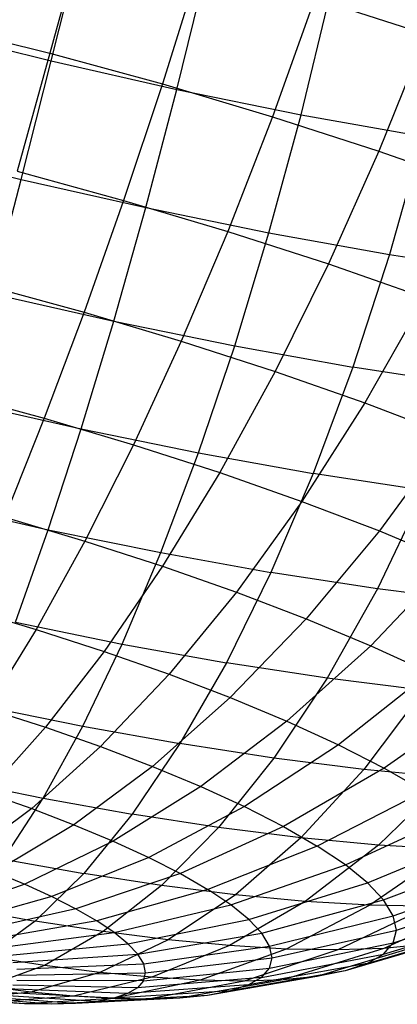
# Model space of a CAD drawing. Extents: x -11.4 to 11.4, y 1.8 to 24.6.
# Tile 12 of 199: x -6.8 to -6.5, y 11.1 to 11.9. Entities that reach past the tile are written whole.
import ezdxf

# ---------------------------------------------------------------- set-up
doc = ezdxf.new("R2010")
doc.units = 0
doc.header["$MEASUREMENT"] = 0
doc.layers.get('0').update_dxf_attribs({"color": 13, "linetype": 'CONTINUOUS'})

# ---------------------------------------------------------------- blocks, each defined once
blk = doc.blocks.new('GRUPUJ_4')
at = {"color": 0}
for p, q in [((4.63995, 10.10678, 3.23879), (4.61376, 10.0104, 3.25647)), ((4.63995, 10.10678, 3.23879), (4.61376, 10.0104, 3.25647)), ((4.61494, 10.00425, 5.17039), (4.63898, 10.10106, 5.18877)), ((4.61494, 10.00425, 5.17039), (4.63898, 10.10106, 5.18877)), ((4.73334, 10.08124, 3.24886), (4.70332, 9.9859, 3.26612)), ((4.73334, 10.08124, 3.24886), (4.70332, 9.9859, 3.26612)), ((4.71486, 9.98156, 5.15997), (4.73862, 10.07843, 5.17838)), ((4.71486, 9.98156, 5.15997), (4.73862, 10.07843, 5.17838)), ((4.81369, 9.96143, 5.13914), (4.83718, 10.05836, 5.15761)), ((4.81369, 9.96143, 5.13914), (4.83718, 10.05836, 5.15761)), ((4.82466, 10.05406, 3.26876), (4.79091, 9.95983, 3.28521)), ((4.82466, 10.05406, 3.26876), (4.79091, 9.95983, 3.28521)), ((4.82466, 10.05406, 3.26876), (4.91293, 10.02553, 3.29829)), ((4.82466, 10.05406, 3.26876), (4.91293, 10.02553, 3.29829)), ((4.51502, 10.02924, 5.17027), (4.61494, 10.00425, 5.17039)), ((4.51502, 10.02924, 5.17027), (4.61494, 10.00425, 5.17039)), ((4.5232, 10.03305, 3.25637), (4.61376, 10.0104, 3.25647)), ((4.5232, 10.03305, 3.25637), (4.61376, 10.0104, 3.25647)), ((4.91293, 10.02553, 3.29829), (4.87555, 9.93248, 3.31353)), ((4.91293, 10.02553, 3.29829), (4.87555, 9.93248, 3.31353)), ((4.61376, 10.0104, 3.25647), (4.58765, 9.91643, 3.28432)), ((4.61376, 10.0104, 3.25647), (4.58765, 9.91643, 3.28432)), ((4.61376, 10.0104, 3.25647), (4.70332, 9.9859, 3.26612)), ((4.61376, 10.0104, 3.25647), (4.70332, 9.9859, 3.26612)), ((4.59096, 9.90992, 5.14185), (4.61494, 10.00425, 5.17039)), ((4.59096, 9.90992, 5.14185), (4.61494, 10.00425, 5.17039)), ((4.61494, 10.00425, 5.17039), (4.71486, 9.98156, 5.15997)), ((4.61494, 10.00425, 5.17039), (4.71486, 9.98156, 5.15997)), ((4.70332, 9.9859, 3.26612), (4.67244, 9.89324, 3.29346)), ((4.70332, 9.9859, 3.26612), (4.67244, 9.89324, 3.29346)), ((4.6901, 9.88741, 5.13152), (4.71486, 9.98156, 5.15997)), ((4.6901, 9.88741, 5.13152), (4.71486, 9.98156, 5.15997)), ((4.70332, 9.9859, 3.26612), (4.79091, 9.95983, 3.28521)), ((4.70332, 9.9859, 3.26612), (4.79091, 9.95983, 3.28521)), ((4.71486, 9.98156, 5.15997), (4.81369, 9.96143, 5.13914)), ((4.71486, 9.98156, 5.15997), (4.81369, 9.96143, 5.13914)), ((4.79091, 9.95983, 3.28521), (4.75535, 9.86856, 3.31153)), ((4.79091, 9.95983, 3.28521), (4.75535, 9.86856, 3.31153)), ((4.78816, 9.86743, 5.11085), (4.81369, 9.96143, 5.13914)), ((4.78816, 9.86743, 5.11085), (4.81369, 9.96143, 5.13914)), ((4.79091, 9.95983, 3.28521), (4.87555, 9.93248, 3.31353)), ((4.79091, 9.95983, 3.28521), (4.87555, 9.93248, 3.31353)), ((4.81369, 9.96143, 5.13914), (4.91036, 9.94407, 5.10812)), ((4.81369, 9.96143, 5.13914), (4.91036, 9.94407, 5.10812)), ((4.91036, 9.94407, 5.10812), (4.88407, 9.8502, 5.08007)), ((4.91036, 9.94407, 5.10812), (4.88407, 9.8502, 5.08007)), ((4.49182, 9.93472, 5.14173), (4.59096, 9.90992, 5.14185)), ((4.49182, 9.93472, 5.14173), (4.59096, 9.90992, 5.14185)), ((4.87555, 9.93248, 3.31353), (4.83548, 9.84266, 3.33834)), ((4.87555, 9.93248, 3.31353), (4.83548, 9.84266, 3.33834)), ((4.87555, 9.93248, 3.31353), (4.95633, 9.90413, 3.35077)), ((4.87555, 9.93248, 3.31353), (4.95633, 9.90413, 3.35077)), ((4.58765, 9.91643, 3.28432), (4.67244, 9.89324, 3.29346)), ((4.58765, 9.91643, 3.28432), (4.67244, 9.89324, 3.29346)), ((4.5673, 9.81906, 5.10346), (4.59096, 9.90992, 5.14185)), ((4.5673, 9.81906, 5.10346), (4.59096, 9.90992, 5.14185)), ((4.59096, 9.90992, 5.14185), (4.6901, 9.88741, 5.13152)), ((4.59096, 9.90992, 5.14185), (4.6901, 9.88741, 5.13152)), ((4.67244, 9.89324, 3.29346), (4.64101, 9.80423, 3.33057)), ((4.67244, 9.89324, 3.29346), (4.64101, 9.80423, 3.33057)), ((4.67244, 9.89324, 3.29346), (4.75535, 9.86856, 3.31153)), ((4.67244, 9.89324, 3.29346), (4.75535, 9.86856, 3.31153)), ((4.66461, 9.79697, 5.09332), (4.6901, 9.88741, 5.13152)), ((4.66461, 9.79697, 5.09332), (4.6901, 9.88741, 5.13152)), ((4.6901, 9.88741, 5.13152), (4.78816, 9.86743, 5.11085)), ((4.6901, 9.88741, 5.13152), (4.78816, 9.86743, 5.11085)), ((4.75535, 9.86856, 3.31153), (4.71837, 9.7812, 3.34743)), ((4.75535, 9.86856, 3.31153), (4.71837, 9.7812, 3.34743)), ((4.75535, 9.86856, 3.31153), (4.83548, 9.84266, 3.33834)), ((4.75535, 9.86856, 3.31153), (4.83548, 9.84266, 3.33834)), ((4.76086, 9.77736, 5.07303), (4.78816, 9.86743, 5.11085)), ((4.76086, 9.77736, 5.07303), (4.78816, 9.86743, 5.11085)), ((4.78816, 9.86743, 5.11085), (4.88407, 9.8502, 5.08007)), ((4.78816, 9.86743, 5.11085), (4.88407, 9.8502, 5.08007)), ((4.88407, 9.8502, 5.08007), (4.85499, 9.76045, 5.04282)), ((4.88407, 9.8502, 5.08007), (4.85499, 9.76045, 5.04282)), ((4.88407, 9.8502, 5.08007), (4.97678, 9.83592, 5.03952)), ((4.88407, 9.8502, 5.08007), (4.97678, 9.83592, 5.03952)), ((4.83548, 9.84266, 3.33834), (4.79313, 9.75704, 3.37244)), ((4.83548, 9.84266, 3.33834), (4.79313, 9.75704, 3.37244)), ((4.83548, 9.84266, 3.33834), (4.91195, 9.81583, 3.37359)), ((4.83548, 9.84266, 3.33834), (4.91195, 9.81583, 3.37359)), ((4.5619, 9.82586, 3.32205), (4.64101, 9.80423, 3.33057)), ((4.5619, 9.82586, 3.32205), (4.64101, 9.80423, 3.33057)), ((4.5673, 9.81906, 5.10346), (4.66461, 9.79697, 5.09332)), ((4.5673, 9.81906, 5.10346), (4.66461, 9.79697, 5.09332)), ((4.91195, 9.81583, 3.37359), (4.86448, 9.732, 3.40534)), ((4.91195, 9.81583, 3.37359), (4.86448, 9.732, 3.40534)), ((4.64101, 9.80423, 3.33057), (4.60937, 9.71982, 3.37707)), ((4.64101, 9.80423, 3.33057), (4.60937, 9.71982, 3.37707)), ((4.64101, 9.80423, 3.33057), (4.71837, 9.7812, 3.34743)), ((4.64101, 9.80423, 3.33057), (4.71837, 9.7812, 3.34743)), ((4.63866, 9.71121, 5.04578), (4.66461, 9.79697, 5.09332)), ((4.63866, 9.71121, 5.04578), (4.66461, 9.79697, 5.09332)), ((4.66461, 9.79697, 5.09332), (4.76086, 9.77736, 5.07303)), ((4.66461, 9.79697, 5.09332), (4.76086, 9.77736, 5.07303)), ((4.71837, 9.7812, 3.34743), (4.68036, 9.69869, 3.39254)), ((4.71837, 9.7812, 3.34743), (4.68036, 9.69869, 3.39254)), ((4.71837, 9.7812, 3.34743), (4.79313, 9.75704, 3.37244)), ((4.71837, 9.7812, 3.34743), (4.79313, 9.75704, 3.37244)), ((4.73207, 9.69218, 5.02609), (4.76086, 9.77736, 5.07303)), ((4.73207, 9.69218, 5.02609), (4.76086, 9.77736, 5.07303)), ((4.76086, 9.77736, 5.07303), (4.85499, 9.76045, 5.04282)), ((4.76086, 9.77736, 5.07303), (4.85499, 9.76045, 5.04282)), ((4.85499, 9.76045, 5.04282), (4.82343, 9.67577, 4.99678)), ((4.85499, 9.76045, 5.04282), (4.82343, 9.67577, 4.99678)), ((4.94598, 9.74644, 5.00302), (4.85499, 9.76045, 5.04282)), ((4.94598, 9.74644, 5.00302), (4.85499, 9.76045, 5.04282)), ((4.79313, 9.75704, 3.37244), (4.74896, 9.67652, 3.41549)), ((4.79313, 9.75704, 3.37244), (4.74896, 9.67652, 3.41549)), ((4.79313, 9.75704, 3.37244), (4.86448, 9.732, 3.40534)), ((4.79313, 9.75704, 3.37244), (4.86448, 9.732, 3.40534)), ((4.53678, 9.73967, 3.36925), (4.60937, 9.71982, 3.37707)), ((4.53678, 9.73967, 3.36925), (4.60937, 9.71982, 3.37707)), ((4.54422, 9.73265, 5.05562), (4.63866, 9.71121, 5.04578)), ((4.54422, 9.73265, 5.05562), (4.63866, 9.71121, 5.04578)), ((4.86448, 9.732, 3.40534), (4.81442, 9.65354, 3.44567)), ((4.86448, 9.732, 3.40534), (4.81442, 9.65354, 3.44567)), ((4.86448, 9.732, 3.40534), (4.93163, 9.70637, 3.44574)), ((4.86448, 9.732, 3.40534), (4.93163, 9.70637, 3.44574)), ((4.60937, 9.71982, 3.37707), (4.57786, 9.6409, 3.43245)), ((4.60937, 9.71982, 3.37707), (4.57786, 9.6409, 3.43245)), ((4.60937, 9.71982, 3.37707), (4.68036, 9.69869, 3.39254)), ((4.60937, 9.71982, 3.37707), (4.68036, 9.69869, 3.39254)), ((4.61252, 9.63103, 4.98941), (4.63866, 9.71121, 5.04578)), ((4.61252, 9.63103, 4.98941), (4.63866, 9.71121, 5.04578)), ((4.63866, 9.71121, 5.04578), (4.73207, 9.69218, 5.02609)), ((4.63866, 9.71121, 5.04578), (4.73207, 9.69218, 5.02609)), ((4.93163, 9.70637, 3.44574), (4.87604, 9.63002, 3.48275)), ((4.93163, 9.70637, 3.44574), (4.87604, 9.63002, 3.48275)), ((4.68036, 9.69869, 3.39254), (4.64172, 9.6219, 3.44637)), ((4.68036, 9.69869, 3.39254), (4.64172, 9.6219, 3.44637)), ((4.68036, 9.69869, 3.39254), (4.74896, 9.67652, 3.41549)), ((4.68036, 9.69869, 3.39254), (4.74896, 9.67652, 3.41549)), ((4.70211, 9.61278, 4.97053), (4.73207, 9.69218, 5.02609)), ((4.70211, 9.61278, 4.97053), (4.73207, 9.69218, 5.02609)), ((4.73207, 9.69218, 5.02609), (4.82343, 9.67577, 4.99678)), ((4.73207, 9.69218, 5.02609), (4.82343, 9.67577, 4.99678)), ((4.74896, 9.67652, 3.41549), (4.70343, 9.60195, 3.46702)), ((4.74896, 9.67652, 3.41549), (4.70343, 9.60195, 3.46702)), ((4.74896, 9.67652, 3.41549), (4.81442, 9.65354, 3.44567)), ((4.74896, 9.67652, 3.41549), (4.81442, 9.65354, 3.44567)), ((4.82343, 9.67577, 4.99678), (4.78973, 9.59705, 4.94242)), ((4.82343, 9.67577, 4.99678), (4.78973, 9.59705, 4.94242)), ((4.91174, 9.66216, 4.95815), (4.82343, 9.67577, 4.99678)), ((4.91174, 9.66216, 4.95815), (4.82343, 9.67577, 4.99678)), ((4.91174, 9.66216, 4.95815), (4.87442, 9.584, 4.90537)), ((4.91174, 9.66216, 4.95815), (4.87442, 9.584, 4.90537)), ((4.52195, 9.6516, 4.99885), (4.61252, 9.63103, 4.98941)), ((4.52195, 9.6516, 4.99885), (4.61252, 9.63103, 4.98941)), ((4.81442, 9.65354, 3.44567), (4.76232, 9.58128, 3.49417)), ((4.81442, 9.65354, 3.44567), (4.76232, 9.58128, 3.49417)), ((4.81442, 9.65354, 3.44567), (4.87604, 9.63002, 3.48275)), ((4.81442, 9.65354, 3.44567), (4.87604, 9.63002, 3.48275)), ((4.57786, 9.6409, 3.43245), (4.64172, 9.6219, 3.44637)), ((4.57786, 9.6409, 3.43245), (4.64172, 9.6219, 3.44637)), ((4.58648, 9.5573, 4.92481), (4.61252, 9.63103, 4.98941)), ((4.58648, 9.5573, 4.92481), (4.61252, 9.63103, 4.98941)), ((4.61252, 9.63103, 4.98941), (4.70211, 9.61278, 4.97053)), ((4.61252, 9.63103, 4.98941), (4.70211, 9.61278, 4.97053)), ((4.87604, 9.63002, 3.48275), (4.81775, 9.56012, 3.52752)), ((4.87604, 9.63002, 3.48275), (4.81775, 9.56012, 3.52752)), ((4.87604, 9.63002, 3.48275), (4.93313, 9.60621, 3.52632)), ((4.87604, 9.63002, 3.48275), (4.93313, 9.60621, 3.52632)), ((4.64172, 9.6219, 3.44637), (4.60286, 9.55164, 3.50836)), ((4.64172, 9.6219, 3.44637), (4.60286, 9.55164, 3.50836)), ((4.64172, 9.6219, 3.44637), (4.70343, 9.60195, 3.46702)), ((4.64172, 9.6219, 3.44637), (4.70343, 9.60195, 3.46702)), ((4.67129, 9.54002, 4.90694), (4.70211, 9.61278, 4.97053)), ((4.67129, 9.54002, 4.90694), (4.70211, 9.61278, 4.97053)), ((4.70211, 9.61278, 4.97053), (4.78973, 9.59705, 4.94242)), ((4.70211, 9.61278, 4.97053), (4.78973, 9.59705, 4.94242)), ((4.93313, 9.60621, 3.52632), (4.86911, 9.5387, 3.56672)), ((4.93313, 9.60621, 3.52632), (4.86911, 9.5387, 3.56672)), ((4.70343, 9.60195, 3.46702), (4.65703, 9.53413, 3.52648)), ((4.70343, 9.60195, 3.46702), (4.65703, 9.53413, 3.52648)), ((4.70343, 9.60195, 3.46702), (4.76232, 9.58128, 3.49417)), ((4.70343, 9.60195, 3.46702), (4.76232, 9.58128, 3.49417)), ((4.78973, 9.59705, 4.94242), (4.75423, 9.52513, 4.88032)), ((4.78973, 9.59705, 4.94242), (4.75423, 9.52513, 4.88032)), ((4.87442, 9.584, 4.90537), (4.78973, 9.59705, 4.94242)), ((4.87442, 9.584, 4.90537), (4.78973, 9.59705, 4.94242)), ((4.76232, 9.58128, 3.49417), (4.70872, 9.51599, 3.55031)), ((4.76232, 9.58128, 3.49417), (4.70872, 9.51599, 3.55031)), ((4.76232, 9.58128, 3.49417), (4.81775, 9.56012, 3.52752)), ((4.76232, 9.58128, 3.49417), (4.81775, 9.56012, 3.52752)), ((4.87442, 9.584, 4.90537), (4.8344, 9.51278, 4.84526)), ((4.87442, 9.584, 4.90537), (4.8344, 9.51278, 4.84526)), ((4.95525, 9.57378, 4.85981), (4.87442, 9.584, 4.90537)), ((4.95525, 9.57378, 4.85981), (4.87442, 9.584, 4.90537)), ((4.54681, 9.56832, 3.49614), (4.60286, 9.55164, 3.50836)), ((4.54681, 9.56832, 3.49614), (4.60286, 9.55164, 3.50836)), ((4.58648, 9.5573, 4.92481), (4.67129, 9.54002, 4.90694)), ((4.58648, 9.5573, 4.92481), (4.67129, 9.54002, 4.90694)), ((4.81775, 9.56012, 3.52752), (4.75737, 9.49742, 3.57959)), ((4.81775, 9.56012, 3.52752), (4.75737, 9.49742, 3.57959)), ((4.81775, 9.56012, 3.52752), (4.86911, 9.5387, 3.56672)), ((4.81775, 9.56012, 3.52752), (4.86911, 9.5387, 3.56672)), ((4.60286, 9.55164, 3.50836), (4.5642, 9.48867, 3.57784)), ((4.60286, 9.55164, 3.50836), (4.5642, 9.48867, 3.57784)), ((4.60286, 9.55164, 3.50836), (4.65703, 9.53413, 3.52648)), ((4.60286, 9.55164, 3.50836), (4.65703, 9.53413, 3.52648)), ((4.63994, 9.47467, 4.83599), (4.67129, 9.54002, 4.90694)), ((4.63994, 9.47467, 4.83599), (4.67129, 9.54002, 4.90694)), ((4.67129, 9.54002, 4.90694), (4.75423, 9.52513, 4.88032)), ((4.67129, 9.54002, 4.90694), (4.75423, 9.52513, 4.88032)), ((4.65703, 9.53413, 3.52648), (4.61025, 9.47378, 3.59324)), ((4.65703, 9.53413, 3.52648), (4.61025, 9.47378, 3.59324)), ((4.65703, 9.53413, 3.52648), (4.70872, 9.51599, 3.55031)), ((4.65703, 9.53413, 3.52648), (4.70872, 9.51599, 3.55031)), ((4.86911, 9.5387, 3.56672), (4.80245, 9.47862, 3.61399)), ((4.86911, 9.5387, 3.56672), (4.80245, 9.47862, 3.61399)), ((4.86911, 9.5387, 3.56672), (4.91583, 9.51726, 3.61132)), ((4.86911, 9.5387, 3.56672), (4.91583, 9.51726, 3.61132)), ((4.75423, 9.52513, 4.88032), (4.71732, 9.46077, 4.81116)), ((4.75423, 9.52513, 4.88032), (4.71732, 9.46077, 4.81116)), ((4.8344, 9.51278, 4.84526), (4.75423, 9.52513, 4.88032)), ((4.8344, 9.51278, 4.84526), (4.75423, 9.52513, 4.88032)), ((4.70872, 9.51599, 3.55031), (4.65419, 9.45836, 3.6135)), ((4.70872, 9.51599, 3.55031), (4.65419, 9.45836, 3.6135)), ((4.70872, 9.51599, 3.55031), (4.75737, 9.49742, 3.57959)), ((4.70872, 9.51599, 3.55031), (4.75737, 9.49742, 3.57959)), ((4.91583, 9.51726, 3.61132), (4.84346, 9.45979, 3.65314)), ((4.91583, 9.51726, 3.61132), (4.84346, 9.45979, 3.65314)), ((4.8344, 9.51278, 4.84526), (4.79213, 9.44925, 4.77844)), ((4.8344, 9.51278, 4.84526), (4.79213, 9.44925, 4.77844)), ((4.91093, 9.5031, 4.80212), (4.8344, 9.51278, 4.84526)), ((4.91093, 9.5031, 4.80212), (4.8344, 9.51278, 4.84526)), ((4.91093, 9.5031, 4.80212), (4.86353, 9.44022, 4.73819)), ((4.91093, 9.5031, 4.80212), (4.86353, 9.44022, 4.73819)), ((4.75737, 9.49742, 3.57959), (4.69555, 9.44257, 3.63839)), ((4.75737, 9.49742, 3.57959), (4.69555, 9.44257, 3.63839)), ((4.75737, 9.49742, 3.57959), (4.80245, 9.47862, 3.61399)), ((4.75737, 9.49742, 3.57959), (4.80245, 9.47862, 3.61399)), ((4.9574, 9.49601, 3.66085), (4.87995, 9.44115, 3.69662)), ((4.9574, 9.49601, 3.66085), (4.87995, 9.44115, 3.69662)), ((4.56081, 9.49079, 4.85267), (4.63994, 9.47467, 4.83599)), ((4.56081, 9.49079, 4.85267), (4.63994, 9.47467, 4.83599)), ((4.5642, 9.48867, 3.57784), (4.61025, 9.47378, 3.59324)), ((4.5642, 9.48867, 3.57784), (4.61025, 9.47378, 3.59324)), ((4.80245, 9.47862, 3.61399), (4.73387, 9.42659, 3.66764)), ((4.80245, 9.47862, 3.61399), (4.73387, 9.42659, 3.66764)), ((4.80245, 9.47862, 3.61399), (4.84346, 9.45979, 3.65314)), ((4.80245, 9.47862, 3.61399), (4.84346, 9.45979, 3.65314)), ((4.61025, 9.47378, 3.59324), (4.56358, 9.42154, 3.6666)), ((4.61025, 9.47378, 3.59324), (4.56358, 9.42154, 3.6666)), ((4.60839, 9.41742, 4.75844), (4.63994, 9.47467, 4.83599)), ((4.60839, 9.41742, 4.75844), (4.63994, 9.47467, 4.83599)), ((4.61025, 9.47378, 3.59324), (4.65419, 9.45836, 3.6135)), ((4.61025, 9.47378, 3.59324), (4.65419, 9.45836, 3.6135)), ((4.63994, 9.47467, 4.83599), (4.71732, 9.46077, 4.81116)), ((4.63994, 9.47467, 4.83599), (4.71732, 9.46077, 4.81116)), ((4.65419, 9.45836, 3.6135), (4.59931, 9.40901, 3.68307)), ((4.65419, 9.45836, 3.6135), (4.59931, 9.40901, 3.68307)), ((4.65419, 9.45836, 3.6135), (4.69555, 9.44257, 3.63839)), ((4.65419, 9.45836, 3.6135), (4.69555, 9.44257, 3.63839)), ((4.71732, 9.46077, 4.81116), (4.6794, 9.40466, 4.73565)), ((4.71732, 9.46077, 4.81116), (4.6794, 9.40466, 4.73565)), ((4.79213, 9.44925, 4.77844), (4.71732, 9.46077, 4.81116)), ((4.79213, 9.44925, 4.77844), (4.71732, 9.46077, 4.81116)), ((4.84346, 9.45979, 3.65314), (4.76873, 9.41059, 3.70092)), ((4.84346, 9.45979, 3.65314), (4.76873, 9.41059, 3.70092)), ((4.84346, 9.45979, 3.65314), (4.87995, 9.44115, 3.69662)), ((4.84346, 9.45979, 3.65314), (4.87995, 9.44115, 3.69662)), ((4.79213, 9.44925, 4.77844), (4.74804, 9.39409, 4.70563)), ((4.79213, 9.44925, 4.77844), (4.74804, 9.39409, 4.70563)), ((4.86353, 9.44022, 4.73819), (4.79213, 9.44925, 4.77844)), ((4.86353, 9.44022, 4.73819), (4.79213, 9.44925, 4.77844)), ((4.69555, 9.44257, 3.63839), (4.63294, 9.39617, 3.70331)), ((4.69555, 9.44257, 3.63839), (4.63294, 9.39617, 3.70331)), ((4.69555, 9.44257, 3.63839), (4.73387, 9.42659, 3.66764)), ((4.69555, 9.44257, 3.63839), (4.73387, 9.42659, 3.66764)), ((4.87995, 9.44115, 3.69662), (4.79976, 9.39474, 3.73788)), ((4.87995, 9.44115, 3.69662), (4.79976, 9.39474, 3.73788)), ((4.86353, 9.44022, 4.73819), (4.81355, 9.38581, 4.6687)), ((4.86353, 9.44022, 4.73819), (4.81355, 9.38581, 4.6687)), ((4.93074, 9.43379, 4.69086), (4.86353, 9.44022, 4.73819)), ((4.93074, 9.43379, 4.69086), (4.86353, 9.44022, 4.73819)), ((4.87995, 9.44115, 3.69662), (4.91153, 9.42289, 3.74393)), ((4.87995, 9.44115, 3.69662), (4.91153, 9.42289, 3.74393)), ((4.53578, 9.43221, 4.77374), (4.60839, 9.41742, 4.75844)), ((4.53578, 9.43221, 4.77374), (4.60839, 9.41742, 4.75844)), ((4.93074, 9.43379, 4.69086), (4.87523, 9.37991, 4.62527)), ((4.93074, 9.43379, 4.69086), (4.87523, 9.37991, 4.62527)), ((4.73387, 9.42659, 3.66764), (4.6641, 9.38317, 3.72709)), ((4.73387, 9.42659, 3.66764), (4.6641, 9.38317, 3.72709)), ((4.73387, 9.42659, 3.66764), (4.76873, 9.41059, 3.70092)), ((4.73387, 9.42659, 3.66764), (4.76873, 9.41059, 3.70092)), ((4.91153, 9.42289, 3.74393), (4.8266, 9.37922, 3.7781)), ((4.91153, 9.42289, 3.74393), (4.8266, 9.37922, 3.7781)), ((4.56358, 9.42154, 3.6666), (4.59931, 9.40901, 3.68307)), ((4.56358, 9.42154, 3.6666), (4.59931, 9.40901, 3.68307)), ((4.57697, 9.36887, 4.6751), (4.60839, 9.41742, 4.75844)), ((4.57697, 9.36887, 4.6751), (4.60839, 9.41742, 4.75844)), ((4.60839, 9.41742, 4.75844), (4.6794, 9.40466, 4.73565)), ((4.60839, 9.41742, 4.75844), (4.6794, 9.40466, 4.73565)), ((4.59931, 9.40901, 3.68307), (4.54467, 9.36845, 3.75829)), ((4.59931, 9.40901, 3.68307), (4.54467, 9.36845, 3.75829)), ((4.59931, 9.40901, 3.68307), (4.63294, 9.39617, 3.70331)), ((4.59931, 9.40901, 3.68307), (4.63294, 9.39617, 3.70331)), ((4.76873, 9.41059, 3.70092), (4.69244, 9.37016, 3.75415)), ((4.76873, 9.41059, 3.70092), (4.69244, 9.37016, 3.75415)), ((4.76873, 9.41059, 3.70092), (4.79976, 9.39474, 3.73788)), ((4.76873, 9.41059, 3.70092), (4.79976, 9.39474, 3.73788)), ((4.6794, 9.40466, 4.73565), (4.64085, 9.3574, 4.6546)), ((4.6794, 9.40466, 4.73565), (4.64085, 9.3574, 4.6546)), ((4.74804, 9.39409, 4.70563), (4.6794, 9.40466, 4.73565)), ((4.74804, 9.39409, 4.70563), (4.6794, 9.40466, 4.73565)), ((4.84896, 9.36419, 3.82115), (4.93784, 9.40522, 3.79457)), ((4.84896, 9.36419, 3.82115), (4.93784, 9.40522, 3.79457)), ((4.63294, 9.39617, 3.70331), (4.57021, 9.3587, 3.77365)), ((4.63294, 9.39617, 3.70331), (4.57021, 9.3587, 3.77365)), ((4.63294, 9.39617, 3.70331), (4.6641, 9.38317, 3.72709)), ((4.63294, 9.39617, 3.70331), (4.6641, 9.38317, 3.72709)), ((4.74804, 9.39409, 4.70563), (4.7026, 9.34788, 4.6276)), ((4.74804, 9.39409, 4.70563), (4.7026, 9.34788, 4.6276)), ((4.79976, 9.39474, 3.73788), (4.71766, 9.35728, 3.7842)), ((4.79976, 9.39474, 3.73788), (4.71766, 9.35728, 3.7842)), ((4.81355, 9.38581, 4.6687), (4.74804, 9.39409, 4.70563)), ((4.81355, 9.38581, 4.6687), (4.74804, 9.39409, 4.70563)), ((4.79976, 9.39474, 3.73788), (4.8266, 9.37922, 3.7781)), ((4.79976, 9.39474, 3.73788), (4.8266, 9.37922, 3.7781)), ((4.6641, 9.38317, 3.72709), (4.59387, 9.34883, 3.79171)), ((4.6641, 9.38317, 3.72709), (4.59387, 9.34883, 3.79171)), ((4.6641, 9.38317, 3.72709), (4.69244, 9.37016, 3.75415)), ((4.6641, 9.38317, 3.72709), (4.69244, 9.37016, 3.75415)), ((4.81355, 9.38581, 4.6687), (4.76154, 9.34043, 4.59438)), ((4.81355, 9.38581, 4.6687), (4.76154, 9.34043, 4.59438)), ((4.87523, 9.37991, 4.62527), (4.81355, 9.38581, 4.6687)), ((4.87523, 9.37991, 4.62527), (4.81355, 9.38581, 4.6687)), ((4.86661, 9.34984, 3.86656), (4.9586, 9.38833, 3.84798)), ((4.86661, 9.34984, 3.86656), (4.9586, 9.38833, 3.84798)), ((4.8266, 9.37922, 3.7781), (4.73949, 9.34466, 3.8169)), ((4.8266, 9.37922, 3.7781), (4.73949, 9.34466, 3.8169)), ((4.87523, 9.37991, 4.62527), (4.81702, 9.33513, 4.55531)), ((4.87523, 9.37991, 4.62527), (4.81702, 9.33513, 4.55531)), ((4.84896, 9.36419, 3.82115), (4.8266, 9.37922, 3.7781)), ((4.84896, 9.36419, 3.82115), (4.8266, 9.37922, 3.7781)), ((4.93238, 9.37646, 4.57581), (4.86843, 9.33203, 4.51082)), ((4.93238, 9.37646, 4.57581), (4.86843, 9.33203, 4.51082)), ((4.93238, 9.37646, 4.57581), (4.87523, 9.37991, 4.62527)), ((4.93238, 9.37646, 4.57581), (4.87523, 9.37991, 4.62527)), ((4.57697, 9.36887, 4.6751), (4.64085, 9.3574, 4.6546)), ((4.57697, 9.36887, 4.6751), (4.64085, 9.3574, 4.6546)), ((4.69244, 9.37016, 3.75415), (4.61539, 9.33895, 3.81226)), ((4.69244, 9.37016, 3.75415), (4.61539, 9.33895, 3.81226)), ((4.69244, 9.37016, 3.75415), (4.71766, 9.35728, 3.7842)), ((4.69244, 9.37016, 3.75415), (4.71766, 9.35728, 3.7842)), ((4.87935, 9.3363, 3.91382), (4.97358, 9.37241, 3.90358)), ((4.87935, 9.3363, 3.91382), (4.97358, 9.37241, 3.90358)), ((4.75767, 9.33244, 3.8519), (4.84896, 9.36419, 3.82115)), ((4.75767, 9.33244, 3.8519), (4.84896, 9.36419, 3.82115)), ((4.86661, 9.34984, 3.86656), (4.84896, 9.36419, 3.82115)), ((4.86661, 9.34984, 3.86656), (4.84896, 9.36419, 3.82115)), ((4.57021, 9.3587, 3.77365), (4.59387, 9.34883, 3.79171)), ((4.57021, 9.3587, 3.77365), (4.59387, 9.34883, 3.79171)), ((4.64085, 9.3574, 4.6546), (4.6021, 9.31948, 4.56888)), ((4.64085, 9.3574, 4.6546), (4.6021, 9.31948, 4.56888)), ((4.71766, 9.35728, 3.7842), (4.63455, 9.32916, 3.83508)), ((4.71766, 9.35728, 3.7842), (4.63455, 9.32916, 3.83508)), ((4.7026, 9.34788, 4.6276), (4.64085, 9.3574, 4.6546)), ((4.7026, 9.34788, 4.6276), (4.64085, 9.3574, 4.6546)), ((4.71766, 9.35728, 3.7842), (4.73949, 9.34466, 3.8169)), ((4.71766, 9.35728, 3.7842), (4.73949, 9.34466, 3.8169)), ((4.88703, 9.32373, 3.96242), (4.98262, 9.35762, 3.96076)), ((4.88703, 9.32373, 3.96242), (4.98262, 9.35762, 3.96076)), ((4.59387, 9.34883, 3.79171), (4.52393, 9.32392, 3.86082)), ((4.59387, 9.34883, 3.79171), (4.52393, 9.32392, 3.86082)), ((4.59387, 9.34883, 3.79171), (4.61539, 9.33895, 3.81226)), ((4.59387, 9.34883, 3.79171), (4.61539, 9.33895, 3.81226)), ((4.73949, 9.34466, 3.8169), (4.65112, 9.31958, 3.85992)), ((4.73949, 9.34466, 3.8169), (4.65112, 9.31958, 3.85992)), ((4.7026, 9.34788, 4.6276), (4.6563, 9.31113, 4.54518)), ((4.7026, 9.34788, 4.6276), (4.6563, 9.31113, 4.54518)), ((4.76154, 9.34043, 4.59438), (4.7026, 9.34788, 4.6276)), ((4.76154, 9.34043, 4.59438), (4.7026, 9.34788, 4.6276)), ((4.75767, 9.33244, 3.8519), (4.73949, 9.34466, 3.8169)), ((4.75767, 9.33244, 3.8519), (4.73949, 9.34466, 3.8169)), ((4.77202, 9.32077, 3.88882), (4.86661, 9.34984, 3.86656)), ((4.77202, 9.32077, 3.88882), (4.86661, 9.34984, 3.86656)), ((4.86661, 9.34984, 3.86656), (4.87935, 9.3363, 3.91382)), ((4.86661, 9.34984, 3.86656), (4.87935, 9.3363, 3.91382)), ((4.88958, 9.31227, 4.01183), (4.98561, 9.34414, 4.01888)), ((4.88958, 9.31227, 4.01183), (4.98561, 9.34414, 4.01888)), ((4.61539, 9.33895, 3.81226), (4.53841, 9.31727, 3.87465)), ((4.61539, 9.33895, 3.81226), (4.53841, 9.31727, 3.87465)), ((4.61539, 9.33895, 3.81226), (4.63455, 9.32916, 3.83508)), ((4.61539, 9.33895, 3.81226), (4.63455, 9.32916, 3.83508)), ((4.76154, 9.34043, 4.59438), (4.70803, 9.30459, 4.51602)), ((4.76154, 9.34043, 4.59438), (4.70803, 9.30459, 4.51602)), ((4.81702, 9.33513, 4.55531), (4.76154, 9.34043, 4.59438)), ((4.81702, 9.33513, 4.55531), (4.76154, 9.34043, 4.59438)), ((4.78238, 9.30976, 3.92725), (4.87935, 9.3363, 3.91382)), ((4.78238, 9.30976, 3.92725), (4.87935, 9.3363, 3.91382)), ((4.88703, 9.32373, 3.96242), (4.87935, 9.3363, 3.91382)), ((4.88703, 9.32373, 3.96242), (4.87935, 9.3363, 3.91382)), ((4.54603, 9.32955, 4.58687), (4.6021, 9.31948, 4.56888)), ((4.54603, 9.32955, 4.58687), (4.6021, 9.31948, 4.56888)), ((4.63455, 9.32916, 3.83508), (4.55129, 9.31069, 3.89)), ((4.63455, 9.32916, 3.83508), (4.55129, 9.31069, 3.89)), ((4.63455, 9.32916, 3.83508), (4.65112, 9.31958, 3.85992)), ((4.63455, 9.32916, 3.83508), (4.65112, 9.31958, 3.85992)), ((4.66493, 9.3103, 3.8865), (4.75767, 9.33244, 3.8519)), ((4.66493, 9.3103, 3.8865), (4.75767, 9.33244, 3.8519)), ((4.81702, 9.33513, 4.55531), (4.75673, 9.29993, 4.48172)), ((4.81702, 9.33513, 4.55531), (4.75673, 9.29993, 4.48172)), ((4.77202, 9.32077, 3.88882), (4.75767, 9.33244, 3.8519)), ((4.77202, 9.32077, 3.88882), (4.75767, 9.33244, 3.8519)), ((4.86843, 9.33203, 4.51082), (4.80186, 9.29721, 4.44267)), ((4.86843, 9.33203, 4.51082), (4.80186, 9.29721, 4.44267)), ((4.86843, 9.33203, 4.51082), (4.81702, 9.33513, 4.55531)), ((4.86843, 9.33203, 4.51082), (4.81702, 9.33513, 4.55531)), ((4.91522, 9.33116, 4.46139), (4.84293, 9.29645, 4.39929)), ((4.91522, 9.33116, 4.46139), (4.84293, 9.29645, 4.39929)), ((4.91522, 9.33116, 4.46139), (4.86843, 9.33203, 4.51082)), ((4.91522, 9.33116, 4.46139), (4.86843, 9.33203, 4.51082)), ((4.95687, 9.33255, 4.40758), (4.87948, 9.29766, 4.35206)), ((4.95687, 9.33255, 4.40758), (4.87948, 9.29766, 4.35206)), ((4.88696, 9.30204, 4.06151), (4.98253, 9.3321, 4.07732)), ((4.88696, 9.30204, 4.06151), (4.98253, 9.3321, 4.07732)), ((4.67583, 9.30144, 3.91454), (4.77202, 9.32077, 3.88882)), ((4.67583, 9.30144, 3.91454), (4.77202, 9.32077, 3.88882)), ((4.77202, 9.32077, 3.88882), (4.78238, 9.30976, 3.92725)), ((4.77202, 9.32077, 3.88882), (4.78238, 9.30976, 3.92725)), ((4.78862, 9.29954, 3.96676), (4.88703, 9.32373, 3.96242)), ((4.78862, 9.29954, 3.96676), (4.88703, 9.32373, 3.96242)), ((4.87921, 9.29315, 4.11091), (4.97341, 9.32165, 4.13543)), ((4.87921, 9.29315, 4.11091), (4.97341, 9.32165, 4.13543)), ((4.88958, 9.31227, 4.01183), (4.88703, 9.32373, 3.96242)), ((4.88958, 9.31227, 4.01183), (4.88703, 9.32373, 3.96242)), ((4.65112, 9.31958, 3.85992), (4.56244, 9.30424, 3.9067)), ((4.65112, 9.31958, 3.85992), (4.56244, 9.30424, 3.9067)), ((4.6021, 9.31948, 4.56888), (4.56356, 9.2913, 4.47939)), ((4.6021, 9.31948, 4.56888), (4.56356, 9.2913, 4.47939)), ((4.6563, 9.31113, 4.54518), (4.6021, 9.31948, 4.56888)), ((4.6563, 9.31113, 4.54518), (4.6021, 9.31948, 4.56888)), ((4.66493, 9.3103, 3.8865), (4.65112, 9.31958, 3.85992)), ((4.66493, 9.3103, 3.8865), (4.65112, 9.31958, 3.85992)), ((4.79069, 9.29022, 4.00694), (4.88958, 9.31227, 4.01183)), ((4.79069, 9.29022, 4.00694), (4.88958, 9.31227, 4.01183)), ((4.8664, 9.28571, 4.15949), (4.95835, 9.3129, 4.19257)), ((4.8664, 9.28571, 4.15949), (4.95835, 9.3129, 4.19257)), ((4.88696, 9.30204, 4.06151), (4.88958, 9.31227, 4.01183)), ((4.88696, 9.30204, 4.06151), (4.88958, 9.31227, 4.01183)), ((4.57173, 9.298, 3.92458), (4.66493, 9.3103, 3.8865)), ((4.57173, 9.298, 3.92458), (4.66493, 9.3103, 3.8865)), ((4.6563, 9.31113, 4.54518), (4.60963, 9.2842, 4.45924)), ((4.6563, 9.31113, 4.54518), (4.60963, 9.2842, 4.45924)), ((4.70803, 9.30459, 4.51602), (4.65361, 9.27865, 4.43445)), ((4.70803, 9.30459, 4.51602), (4.65361, 9.27865, 4.43445)), ((4.70803, 9.30459, 4.51602), (4.6563, 9.31113, 4.54518)), ((4.70803, 9.30459, 4.51602), (4.6563, 9.31113, 4.54518)), ((4.67583, 9.30144, 3.91454), (4.66493, 9.3103, 3.8865)), ((4.67583, 9.30144, 3.91454), (4.66493, 9.3103, 3.8865)), ((4.68369, 9.29308, 3.94372), (4.78238, 9.30976, 3.92725)), ((4.68369, 9.29308, 3.94372), (4.78238, 9.30976, 3.92725)), ((4.75673, 9.29993, 4.48172), (4.70803, 9.30459, 4.51602)), ((4.75673, 9.29993, 4.48172), (4.70803, 9.30459, 4.51602)), ((4.78862, 9.29954, 3.96676), (4.78238, 9.30976, 3.92725)), ((4.78862, 9.29954, 3.96676), (4.78238, 9.30976, 3.92725)), ((4.93751, 9.30593, 4.24813), (4.84869, 9.27979, 4.20672)), ((4.93751, 9.30593, 4.24813), (4.84869, 9.27979, 4.20672)), ((4.57906, 9.29204, 3.94344), (4.67583, 9.30144, 3.91454)), ((4.57906, 9.29204, 3.94344), (4.67583, 9.30144, 3.91454)), ((4.67583, 9.30144, 3.91454), (4.68369, 9.29308, 3.94372)), ((4.67583, 9.30144, 3.91454), (4.68369, 9.29308, 3.94372)), ((4.68844, 9.28531, 3.97373), (4.78862, 9.29954, 3.96676)), ((4.68844, 9.28531, 3.97373), (4.78862, 9.29954, 3.96676)), ((4.75673, 9.29993, 4.48172), (4.695, 9.27469, 4.4053)), ((4.75673, 9.29993, 4.48172), (4.695, 9.27469, 4.4053)), ((4.80186, 9.29721, 4.44267), (4.73337, 9.27237, 4.3721)), ((4.80186, 9.29721, 4.44267), (4.73337, 9.27237, 4.3721)), ((4.80186, 9.29721, 4.44267), (4.75673, 9.29993, 4.48172)), ((4.80186, 9.29721, 4.44267), (4.75673, 9.29993, 4.48172)), ((4.84293, 9.29645, 4.39929), (4.76828, 9.27173, 4.33522)), ((4.84293, 9.29645, 4.39929), (4.76828, 9.27173, 4.33522)), ((4.78857, 9.28191, 4.04733), (4.88696, 9.30204, 4.06151)), ((4.78857, 9.28191, 4.04733), (4.88696, 9.30204, 4.06151)), ((4.79069, 9.29022, 4.00694), (4.78862, 9.29954, 3.96676)), ((4.79069, 9.29022, 4.00694), (4.78862, 9.29954, 3.96676)), ((4.87948, 9.29766, 4.35206), (4.79936, 9.27276, 4.29507)), ((4.87948, 9.29766, 4.35206), (4.79936, 9.27276, 4.29507)), ((4.84293, 9.29645, 4.39929), (4.80186, 9.29721, 4.44267)), ((4.84293, 9.29645, 4.39929), (4.80186, 9.29721, 4.44267)), ((4.91113, 9.30084, 4.30148), (4.82626, 9.27546, 4.25208)), ((4.91113, 9.30084, 4.30148), (4.82626, 9.27546, 4.25208)), ((4.87948, 9.29766, 4.35206), (4.84293, 9.29645, 4.39929)), ((4.87948, 9.29766, 4.35206), (4.84293, 9.29645, 4.39929)), ((4.87921, 9.29315, 4.11091), (4.88696, 9.30204, 4.06151)), ((4.87921, 9.29315, 4.11091), (4.88696, 9.30204, 4.06151)), ((4.91113, 9.30084, 4.30148), (4.87948, 9.29766, 4.35206)), ((4.91113, 9.30084, 4.30148), (4.87948, 9.29766, 4.35206)), ((4.60963, 9.2842, 4.45924), (4.56356, 9.2913, 4.47939)), ((4.60963, 9.2842, 4.45924), (4.56356, 9.2913, 4.47939)), ((4.58435, 9.28642, 3.96307), (4.68369, 9.29308, 3.94372)), ((4.58435, 9.28642, 3.96307), (4.68369, 9.29308, 3.94372)), ((4.68844, 9.28531, 3.97373), (4.68369, 9.29308, 3.94372)), ((4.68844, 9.28531, 3.97373), (4.68369, 9.29308, 3.94372)), ((4.69001, 9.27824, 4.00424), (4.79069, 9.29022, 4.00694)), ((4.69001, 9.27824, 4.00424), (4.79069, 9.29022, 4.00694)), ((4.78226, 9.27468, 4.08749), (4.87921, 9.29315, 4.11091)), ((4.78226, 9.27468, 4.08749), (4.87921, 9.29315, 4.11091)), ((4.78857, 9.28191, 4.04733), (4.79069, 9.29022, 4.00694)), ((4.78857, 9.28191, 4.04733), (4.79069, 9.29022, 4.00694)), ((4.8664, 9.28571, 4.15949), (4.87921, 9.29315, 4.11091)), ((4.8664, 9.28571, 4.15949), (4.87921, 9.29315, 4.11091)), ((4.60963, 9.2842, 4.45924), (4.56308, 9.26741, 4.3707)), ((4.60963, 9.2842, 4.45924), (4.56308, 9.26741, 4.3707)), ((4.58754, 9.2812, 3.98325), (4.68844, 9.28531, 3.97373)), ((4.58754, 9.2812, 3.98325), (4.68844, 9.28531, 3.97373)), ((4.65361, 9.27865, 4.43445), (4.60963, 9.2842, 4.45924)), ((4.65361, 9.27865, 4.43445), (4.60963, 9.2842, 4.45924)), ((4.68839, 9.27192, 4.03492), (4.78857, 9.28191, 4.04733)), ((4.68839, 9.27192, 4.03492), (4.78857, 9.28191, 4.04733)), ((4.69001, 9.27824, 4.00424), (4.68844, 9.28531, 3.97373)), ((4.69001, 9.27824, 4.00424), (4.68844, 9.28531, 3.97373)), ((4.8664, 9.28571, 4.15949), (4.77185, 9.26863, 4.12699)), ((4.8664, 9.28571, 4.15949), (4.77185, 9.26863, 4.12699)), ((4.78226, 9.27468, 4.08749), (4.78857, 9.28191, 4.04733)), ((4.78226, 9.27468, 4.08749), (4.78857, 9.28191, 4.04733)), ((4.8664, 9.28571, 4.15949), (4.84869, 9.27979, 4.20672)), ((4.8664, 9.28571, 4.15949), (4.84869, 9.27979, 4.20672)), ((4.5886, 9.27644, 4.00378), (4.69001, 9.27824, 4.00424)), ((4.5886, 9.27644, 4.00378), (4.69001, 9.27824, 4.00424)), ((4.65361, 9.27865, 4.43445), (4.59884, 9.26289, 4.35055)), ((4.65361, 9.27865, 4.43445), (4.59884, 9.26289, 4.35055)), ((4.695, 9.27469, 4.4053), (4.6325, 9.25967, 4.32684)), ((4.695, 9.27469, 4.4053), (4.6325, 9.25967, 4.32684)), ((4.695, 9.27469, 4.4053), (4.65361, 9.27865, 4.43445)), ((4.695, 9.27469, 4.4053), (4.65361, 9.27865, 4.43445)), ((4.78226, 9.27468, 4.08749), (4.68361, 9.26643, 4.06542)), ((4.78226, 9.27468, 4.08749), (4.68361, 9.26643, 4.06542)), ((4.68839, 9.27192, 4.03492), (4.69001, 9.27824, 4.00424)), ((4.68839, 9.27192, 4.03492), (4.69001, 9.27824, 4.00424)), ((4.73337, 9.27237, 4.3721), (4.695, 9.27469, 4.4053)), ((4.73337, 9.27237, 4.3721), (4.695, 9.27469, 4.4053)), ((4.82626, 9.27546, 4.25208), (4.73921, 9.26029, 4.20227)), ((4.82626, 9.27546, 4.25208), (4.73921, 9.26029, 4.20227)), ((4.84869, 9.27979, 4.20672), (4.75745, 9.26382, 4.16539)), ((4.84869, 9.27979, 4.20672), (4.75745, 9.26382, 4.16539)), ((4.78226, 9.27468, 4.08749), (4.77185, 9.26863, 4.12699)), ((4.78226, 9.27468, 4.08749), (4.77185, 9.26863, 4.12699)), ((4.82626, 9.27546, 4.25208), (4.79936, 9.27276, 4.29507)), ((4.82626, 9.27546, 4.25208), (4.79936, 9.27276, 4.29507)), ((4.84869, 9.27979, 4.20672), (4.82626, 9.27546, 4.25208)), ((4.84869, 9.27979, 4.20672), (4.82626, 9.27546, 4.25208)), ((4.59884, 9.26289, 4.35055), (4.56308, 9.26741, 4.3707)), ((4.59884, 9.26289, 4.35055), (4.56308, 9.26741, 4.3707)), ((4.6757, 9.26184, 4.09541), (4.57897, 9.26541, 4.0651)), ((4.6757, 9.26184, 4.09541), (4.57897, 9.26541, 4.0651)), ((4.68361, 9.26643, 4.06542), (4.58429, 9.2685, 4.04492)), ((4.68361, 9.26643, 4.06542), (4.58429, 9.2685, 4.04492)), ((4.68839, 9.27192, 4.03492), (4.58751, 9.27219, 4.02441)), ((4.68839, 9.27192, 4.03492), (4.58751, 9.27219, 4.02441)), ((4.73337, 9.27237, 4.3721), (4.66369, 9.25779, 4.29985)), ((4.73337, 9.27237, 4.3721), (4.66369, 9.25779, 4.29985)), ((4.77185, 9.26863, 4.12699), (4.6757, 9.26184, 4.09541)), ((4.77185, 9.26863, 4.12699), (4.6757, 9.26184, 4.09541)), ((4.68361, 9.26643, 4.06542), (4.6757, 9.26184, 4.09541)), ((4.68361, 9.26643, 4.06542), (4.6757, 9.26184, 4.09541)), ((4.68839, 9.27192, 4.03492), (4.68361, 9.26643, 4.06542)), ((4.68839, 9.27192, 4.03492), (4.68361, 9.26643, 4.06542)), ((4.76828, 9.27173, 4.33522), (4.69207, 9.25726, 4.26987)), ((4.76828, 9.27173, 4.33522), (4.69207, 9.25726, 4.26987)), ((4.79936, 9.27276, 4.29507), (4.71734, 9.2581, 4.23722)), ((4.79936, 9.27276, 4.29507), (4.71734, 9.2581, 4.23722)), ((4.76828, 9.27173, 4.33522), (4.73337, 9.27237, 4.3721)), ((4.76828, 9.27173, 4.33522), (4.73337, 9.27237, 4.3721)), ((4.77185, 9.26863, 4.12699), (4.75745, 9.26382, 4.16539)), ((4.77185, 9.26863, 4.12699), (4.75745, 9.26382, 4.16539)), ((4.79936, 9.27276, 4.29507), (4.76828, 9.27173, 4.33522)), ((4.79936, 9.27276, 4.29507), (4.76828, 9.27173, 4.33522)), ((4.59356, 9.2536, 4.22669), (4.52372, 9.25987, 4.1534)), ((4.59356, 9.2536, 4.22669), (4.52372, 9.25987, 4.1534)), ((4.61511, 9.25321, 4.20392), (4.53822, 9.2596, 4.13809)), ((4.61511, 9.25321, 4.20392), (4.53822, 9.2596, 4.13809)), ((4.59884, 9.26289, 4.35055), (4.54431, 9.25748, 4.26519)), ((4.59884, 9.26289, 4.35055), (4.54431, 9.25748, 4.26519)), ((4.6343, 9.25384, 4.17913), (4.55113, 9.26003, 4.12141)), ((4.6343, 9.25384, 4.17913), (4.55113, 9.26003, 4.12141)), ((4.65091, 9.25551, 4.15258), (4.5623, 9.26115, 4.10355)), ((4.65091, 9.25551, 4.15258), (4.5623, 9.26115, 4.10355)), ((4.6325, 9.25967, 4.32684), (4.56987, 9.25503, 4.24719)), ((4.6325, 9.25967, 4.32684), (4.56987, 9.25503, 4.24719)), ((4.66476, 9.25818, 4.12458), (4.57162, 9.26295, 4.08472)), ((4.66476, 9.25818, 4.12458), (4.57162, 9.26295, 4.08472)), ((4.66369, 9.25779, 4.29985), (4.59356, 9.2536, 4.22669)), ((4.66369, 9.25779, 4.29985), (4.59356, 9.2536, 4.22669)), ((4.6325, 9.25967, 4.32684), (4.59884, 9.26289, 4.35055)), ((4.6325, 9.25967, 4.32684), (4.59884, 9.26289, 4.35055)), ((4.69207, 9.25726, 4.26987), (4.61511, 9.25321, 4.20392)), ((4.69207, 9.25726, 4.26987), (4.61511, 9.25321, 4.20392)), ((4.66369, 9.25779, 4.29985), (4.6325, 9.25967, 4.32684)), ((4.66369, 9.25779, 4.29985), (4.6325, 9.25967, 4.32684)), ((4.71734, 9.2581, 4.23722), (4.6343, 9.25384, 4.17913)), ((4.71734, 9.2581, 4.23722), (4.6343, 9.25384, 4.17913)), ((4.73921, 9.26029, 4.20227), (4.65091, 9.25551, 4.15258)), ((4.73921, 9.26029, 4.20227), (4.65091, 9.25551, 4.15258)), ((4.66476, 9.25818, 4.12458), (4.65091, 9.25551, 4.15258)), ((4.66476, 9.25818, 4.12458), (4.65091, 9.25551, 4.15258)), ((4.69207, 9.25726, 4.26987), (4.66369, 9.25779, 4.29985)), ((4.69207, 9.25726, 4.26987), (4.66369, 9.25779, 4.29985)), ((4.75745, 9.26382, 4.16539), (4.66476, 9.25818, 4.12458)), ((4.75745, 9.26382, 4.16539), (4.66476, 9.25818, 4.12458)), ((4.6757, 9.26184, 4.09541), (4.66476, 9.25818, 4.12458)), ((4.6757, 9.26184, 4.09541), (4.66476, 9.25818, 4.12458)), ((4.71734, 9.2581, 4.23722), (4.69207, 9.25726, 4.26987)), ((4.71734, 9.2581, 4.23722), (4.69207, 9.25726, 4.26987)), ((4.73921, 9.26029, 4.20227), (4.71734, 9.2581, 4.23722)), ((4.73921, 9.26029, 4.20227), (4.71734, 9.2581, 4.23722)), ((4.75745, 9.26382, 4.16539), (4.73921, 9.26029, 4.20227)), ((4.75745, 9.26382, 4.16539), (4.73921, 9.26029, 4.20227)), ((4.59356, 9.2536, 4.22669), (4.56987, 9.25503, 4.24719)), ((4.59356, 9.2536, 4.22669), (4.56987, 9.25503, 4.24719)), ((4.61511, 9.25321, 4.20392), (4.59356, 9.2536, 4.22669)), ((4.61511, 9.25321, 4.20392), (4.59356, 9.2536, 4.22669)), ((4.6343, 9.25384, 4.17913), (4.61511, 9.25321, 4.20392)), ((4.6343, 9.25384, 4.17913), (4.61511, 9.25321, 4.20392)), ((4.65091, 9.25551, 4.15258), (4.6343, 9.25384, 4.17913)), ((4.65091, 9.25551, 4.15258), (4.6343, 9.25384, 4.17913))]:
    blk.add_line(p, q, dxfattribs=at)
blk = doc.blocks.new('SATELLITE_M_ZWIS-11230-112')
at = {"color": 0}
blk.add_blockref('GRUPUJ_4', (-11.40464, 1.84184, 0.62927), dxfattribs=at)

msp = doc.modelspace()

# ---------------------------------------------------------------- block references
at = {"color": 0}
msp.add_blockref('SATELLITE_M_ZWIS-11230-112', (0, 0), dxfattribs=at)

doc.saveas('drawing.dxf')
